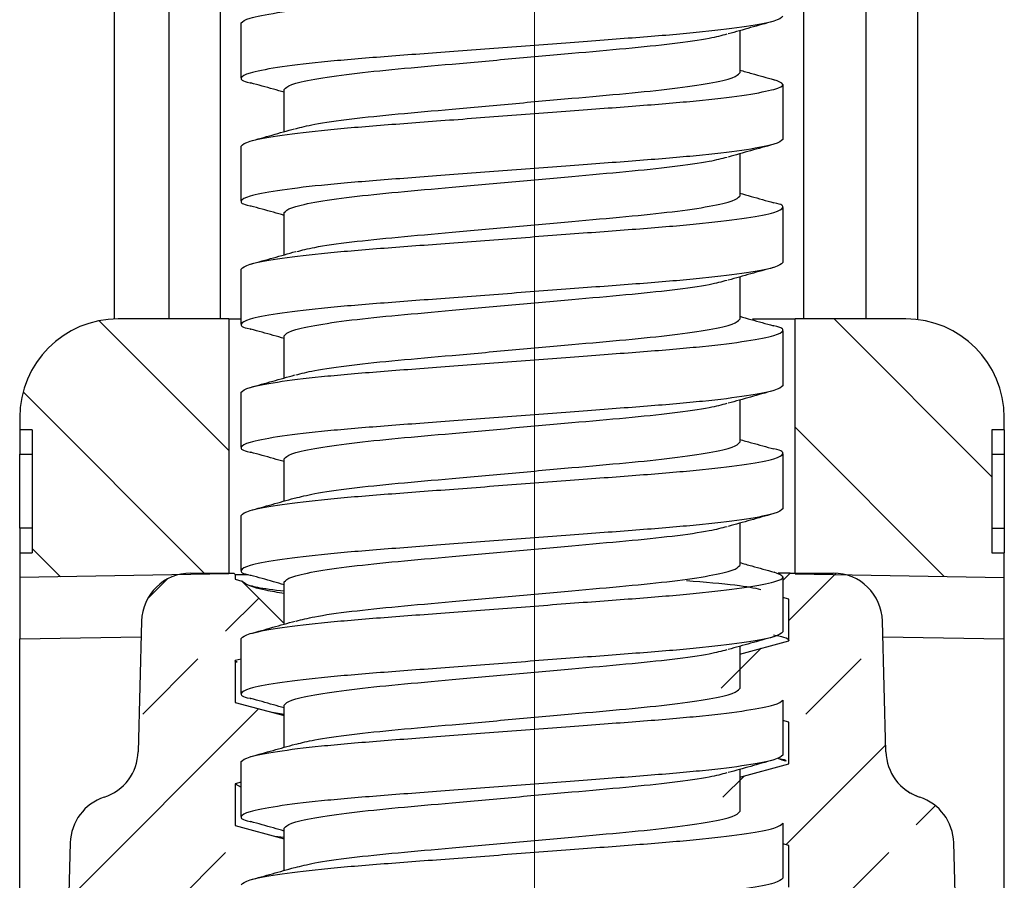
# Model space of a CAD drawing. Extents: x 0 to 7432618, y -40 to 5712028.
# Tile 154 of 165: x 7432601.943 to 7432602.526, y 5711651.314 to 5711651.823. Entities that reach past the tile are written whole.
import ezdxf

# ---------------------------------------------------------------- set-up
doc = ezdxf.new("R2010")
doc.units = 0
doc.header["$MEASUREMENT"] = 0
doc.linetypes.add('CENTER', pattern=[50.8, 31.75, -6.35, 6.35, -6.35])
doc.linetypes.add('SLD-Durchgehend', pattern=[0])
doc.layers.add('OSIE SYMETRII', color=2, linetype='CENTER', lineweight=13)
doc.layers.add('SCHRAFFUR', color=1, linetype='SLD-Durchgehend')
doc.layers.add('TANGENTIALE', color=8, linetype='SLD-Durchgehend')
pattern_1 = [(45, (7432600.5584, 5711639.54366), (-0.0654809, 0.0654809), []), (45, (7432600.62388, 5711639.54366), (-0.0654809, 0.0654809), [0.046302, -0.023151])]
pattern_2 = [(135, (7432600.558396, 5711639.543656), (-0.04365392, -0.04365392), [])]

msp = doc.modelspace()

# ---------------------------------------------------------------- hatches: boundary and pattern name
at = {"layer": 'SCHRAFFUR'}
h = msp.add_hatch(dxfattribs=at)
h.set_pattern_fill('ANSI31', color=256, scale=0.019444, angle=90, style=0)
h.set_pattern_definition(pattern_2)
edge = h.paths.add_edge_path(flags=0)
edge.add_line((7432602.0009, 5711651.64624), (7432602.06652, 5711651.64624))
edge.add_line((7432602.06652, 5711651.64624), (7432602.06652, 5711651.49529))
edge.add_line((7432602.06652, 5711651.49529), (7432601.94257, 5711651.49313))
edge.add_line((7432601.94257, 5711651.49313), (7432601.94257, 5711651.50771))
edge.add_line((7432601.94257, 5711651.50771), (7432601.94986, 5711651.50771))
edge.add_line((7432601.94986, 5711651.50771), (7432601.94986, 5711651.58063))
edge.add_line((7432601.94986, 5711651.58063), (7432601.94257, 5711651.58063))
edge.add_line((7432601.94257, 5711651.58063), (7432601.94257, 5711651.58791))
edge.add_arc((7432602.0009, 5711651.58791), 0.05833, 90, 180, ccw=False)
h = msp.add_hatch(dxfattribs=at)
h.set_pattern_fill('ANSI31', color=256, scale=0.019444, angle=90, style=0)
h.set_pattern_definition(pattern_2)
edge = h.paths.add_edge_path(flags=0)
edge.add_line((7432602.5259, 5711651.49313), (7432602.40194, 5711651.49529))
edge.add_line((7432602.40194, 5711651.49529), (7432602.40194, 5711651.64624))
edge.add_line((7432602.40194, 5711651.64624), (7432602.46756, 5711651.64624))
edge.add_arc((7432602.46756, 5711651.58791), 0.05833, 0, 90, ccw=False)
edge.add_line((7432602.5259, 5711651.58791), (7432602.5259, 5711651.58063))
edge.add_line((7432602.5259, 5711651.58063), (7432602.51861, 5711651.58063))
edge.add_line((7432602.51861, 5711651.58063), (7432602.51861, 5711651.50771))
edge.add_line((7432602.51861, 5711651.50771), (7432602.5259, 5711651.50771))
edge.add_line((7432602.5259, 5711651.50771), (7432602.5259, 5711651.49313))
h = msp.add_hatch(dxfattribs=at)
h.set_pattern_fill('ANSI33', color=256, scale=0.014583, style=0)
h.set_pattern_definition(pattern_1)
edge = h.paths.add_edge_path(flags=0)
edge.add_arc((7432602.00167, 5711651.27692), 0.02917, 181.5, 251.90727, ccw=False)
edge.add_line((7432601.97252, 5711651.27616), (7432601.97173, 5711651.30609))
edge.add_line((7432601.97173, 5711651.30609), (7432601.97252, 5711651.33602))
edge.add_arc((7432602.00167, 5711651.33526), 0.02917, 108.09273, 178.5, ccw=False)
edge.add_arc((7432601.98356, 5711651.39071), 0.02917, 288.09273, 358.5)
edge.add_line((7432602.01271, 5711651.38994), (7432602.01474, 5711651.46727))
edge.add_arc((7432602.04389, 5711651.46651), 0.02917, 90, 178.5, ccw=False)
edge.add_line((7432602.04389, 5711651.49567), (7432602.06944, 5711651.49567))
edge.add_line((7432602.06944, 5711651.49567), (7432602.07017, 5711651.49495))
edge.add_line((7432602.07017, 5711651.49495), (7432602.07017, 5711651.49203))
edge.add_line((7432602.07017, 5711651.49203), (7432602.07415, 5711651.49096))
edge.add_line((7432602.07415, 5711651.49096), (7432602.11027, 5711651.45484))
edge.add_line((7432602.11027, 5711651.45484), (7432602.11027, 5711651.45459))
edge.add_line((7432602.11027, 5711651.45459), (7432602.07017, 5711651.44385))
edge.add_line((7432602.07017, 5711651.44385), (7432602.07017, 5711651.41911))
edge.add_line((7432602.07017, 5711651.41911), (7432602.11027, 5711651.40837))
edge.add_line((7432602.11027, 5711651.40837), (7432602.11027, 5711651.38168))
edge.add_line((7432602.11027, 5711651.38168), (7432602.07017, 5711651.37093))
edge.add_line((7432602.07017, 5711651.37093), (7432602.07017, 5711651.3462))
edge.add_line((7432602.07017, 5711651.3462), (7432602.11027, 5711651.33545))
edge.add_line((7432602.11027, 5711651.33545), (7432602.11027, 5711651.30876))
edge.add_line((7432602.11027, 5711651.30876), (7432602.07017, 5711651.29801))
edge.add_line((7432602.07017, 5711651.29801), (7432602.07017, 5711651.27328))
edge.add_line((7432602.07017, 5711651.27328), (7432602.11027, 5711651.26253))
edge.add_line((7432602.11027, 5711651.26253), (7432602.11027, 5711651.23584))
edge.add_line((7432602.11027, 5711651.23584), (7432602.07017, 5711651.2251))
edge.add_line((7432602.07017, 5711651.2251), (7432602.07017, 5711651.20036))
edge.add_line((7432602.07017, 5711651.20036), (7432602.11027, 5711651.18962))
edge.add_line((7432602.11027, 5711651.18962), (7432602.11027, 5711651.16293))
edge.add_line((7432602.11027, 5711651.16293), (7432602.07017, 5711651.15218))
edge.add_line((7432602.07017, 5711651.15218), (7432602.07017, 5711651.12745))
edge.add_line((7432602.07017, 5711651.12745), (7432602.07822, 5711651.12529))
edge.add_line((7432602.07822, 5711651.12529), (7432602.06944, 5711651.11651))
edge.add_line((7432602.06944, 5711651.11651), (7432602.04389, 5711651.11651))
edge.add_arc((7432602.04389, 5711651.14568), 0.02917, 181.5, 270, ccw=False)
edge.add_line((7432602.01474, 5711651.14491), (7432602.01271, 5711651.22224))
edge.add_arc((7432601.98356, 5711651.22148), 0.02917, 1.5, 71.90727)
h = msp.add_hatch(dxfattribs=at)
h.set_pattern_fill('ANSI33', color=256, scale=0.014583, style=0)
h.set_pattern_definition(pattern_1)
edge = h.paths.add_edge_path(flags=0)
edge.add_line((7432602.39829, 5711651.38265), (7432602.39829, 5711651.40739))
edge.add_line((7432602.39829, 5711651.40739), (7432602.35819, 5711651.41813))
edge.add_line((7432602.35819, 5711651.41813), (7432602.35819, 5711651.44482))
edge.add_line((7432602.35819, 5711651.44482), (7432602.39829, 5711651.45557))
edge.add_line((7432602.39829, 5711651.45557), (7432602.39829, 5711651.48031))
edge.add_line((7432602.39829, 5711651.48031), (7432602.38675, 5711651.4834))
edge.add_line((7432602.38675, 5711651.4834), (7432602.39902, 5711651.49567))
edge.add_line((7432602.39902, 5711651.49567), (7432602.42457, 5711651.49567))
edge.add_arc((7432602.42457, 5711651.46651), 0.02917, 1.5, 90, ccw=False)
edge.add_line((7432602.45372, 5711651.46727), (7432602.45575, 5711651.38994))
edge.add_arc((7432602.48491, 5711651.39071), 0.02917, 181.5, 251.90727)
edge.add_arc((7432602.46679, 5711651.33526), 0.02917, 1.5, 71.90727, ccw=False)
edge.add_line((7432602.49595, 5711651.33602), (7432602.49673, 5711651.30609))
edge.add_line((7432602.49673, 5711651.30609), (7432602.49595, 5711651.27616))
edge.add_arc((7432602.46679, 5711651.27692), 0.02917, 288.09273, 358.5, ccw=False)
edge.add_arc((7432602.48491, 5711651.22148), 0.02917, 108.09273, 178.5)
edge.add_line((7432602.45575, 5711651.22224), (7432602.45372, 5711651.14491))
edge.add_arc((7432602.42457, 5711651.14568), 0.02917, 270, 358.5, ccw=False)
edge.add_line((7432602.42457, 5711651.11651), (7432602.39902, 5711651.11651))
edge.add_line((7432602.39902, 5711651.11651), (7432602.36149, 5711651.15404))
edge.add_line((7432602.36149, 5711651.15404), (7432602.39829, 5711651.1639))
edge.add_line((7432602.39829, 5711651.1639), (7432602.39829, 5711651.18864))
edge.add_line((7432602.39829, 5711651.18864), (7432602.35819, 5711651.19939))
edge.add_line((7432602.35819, 5711651.19939), (7432602.35819, 5711651.22607))
edge.add_line((7432602.35819, 5711651.22607), (7432602.39829, 5711651.23682))
edge.add_line((7432602.39829, 5711651.23682), (7432602.39829, 5711651.26156))
edge.add_line((7432602.39829, 5711651.26156), (7432602.35819, 5711651.2723))
edge.add_line((7432602.35819, 5711651.2723), (7432602.35819, 5711651.29899))
edge.add_line((7432602.35819, 5711651.29899), (7432602.39829, 5711651.30974))
edge.add_line((7432602.39829, 5711651.30974), (7432602.39829, 5711651.33447))
edge.add_line((7432602.39829, 5711651.33447), (7432602.35819, 5711651.34522))
edge.add_line((7432602.35819, 5711651.34522), (7432602.35819, 5711651.37191))
edge.add_line((7432602.35819, 5711651.37191), (7432602.39829, 5711651.38265))

# ---------------------------------------------------------------- linework, layer by layer
for p, q in [((7432602.07381, 5711651.789), (7432602.07381, 5711651.82155)), ((7432602.36913, 5711651.81692), (7432602.36913, 5711651.79193)), ((7432602.09934, 5711651.75716), (7432602.09934, 5711651.78216)), ((7432602.39465, 5711651.78509), (7432602.39465, 5711651.75254)), ((7432602.07381, 5711651.71608), (7432602.07381, 5711651.74863)), ((7432602.36913, 5711651.744), (7432602.36913, 5711651.71901)), ((7432602.39465, 5711651.71217), (7432602.39465, 5711651.67962)), ((7432602.09934, 5711651.68425), (7432602.09934, 5711651.70924)), ((7432602.07381, 5711651.64316), (7432602.07381, 5711651.67571)), ((7432602.36913, 5711651.67109), (7432602.36913, 5711651.64609)), ((7432602.06652, 5711651.64624), (7432602.0009, 5711651.64624)), ((7432602.06652, 5711651.64624), (7432602.06652, 5711651.49529)), ((7432602.06652, 5711651.64624), (7432602.07381, 5711651.64624)), ((7432602.37676, 5711651.64624), (7432602.40194, 5711651.64624)), ((7432602.46756, 5711651.64624), (7432602.40194, 5711651.64624)), ((7432602.40194, 5711651.49529), (7432602.40194, 5711651.64624)), ((7432602.09934, 5711651.61133), (7432602.09934, 5711651.63632)), ((7432602.39465, 5711651.63926), (7432602.39465, 5711651.6067)), ((7432602.07381, 5711651.57025), (7432602.07381, 5711651.6028)), ((7432602.36913, 5711651.59817), (7432602.36913, 5711651.57318)), ((7432601.94257, 5711651.58791), (7432601.94257, 5711651.58063)), ((7432602.5259, 5711651.58063), (7432602.5259, 5711651.58791)), ((7432601.94986, 5711651.58063), (7432601.94257, 5711651.58063)), ((7432601.94257, 5711651.58063), (7432601.94257, 5711651.56605)), ((7432601.94986, 5711651.58063), (7432601.94986, 5711651.50771)), ((7432602.51861, 5711651.58063), (7432602.51861, 5711651.50771)), ((7432602.5259, 5711651.58063), (7432602.51861, 5711651.58063)), ((7432602.5259, 5711651.58063), (7432602.5259, 5711651.56605)), ((7432601.94257, 5711651.5223), (7432601.94257, 5711651.56605)), ((7432602.39465, 5711651.56634), (7432602.39465, 5711651.53379)), ((7432602.5259, 5711651.56605), (7432602.5259, 5711651.5223)), ((7432602.09934, 5711651.53841), (7432602.09934, 5711651.56341)), ((7432602.07381, 5711651.49733), (7432602.07381, 5711651.52988)), ((7432602.36913, 5711651.52525), (7432602.36913, 5711651.50026)), ((7432601.94257, 5711651.5223), (7432601.94257, 5711651.50771)), ((7432602.5259, 5711651.5223), (7432602.5259, 5711651.50771)), ((7432601.94257, 5711651.50771), (7432601.94986, 5711651.50771)), ((7432601.94257, 5711651.50771), (7432601.94257, 5711651.49313)), ((7432602.51861, 5711651.50771), (7432602.5259, 5711651.50771)), ((7432602.5259, 5711651.49313), (7432602.5259, 5711651.50771)), ((7432602.06652, 5711651.49529), (7432601.94257, 5711651.49313)), ((7432602.04389, 5711651.49567), (7432602.06944, 5711651.49567)), ((7432602.07017, 5711651.49495), (7432602.06944, 5711651.49567)), ((7432602.07017, 5711651.49495), (7432602.07017, 5711651.49203)), ((7432602.39902, 5711651.49567), (7432602.39186, 5711651.49567)), ((7432602.39902, 5711651.49567), (7432602.39465, 5711651.4913)), ((7432602.39902, 5711651.49567), (7432602.42457, 5711651.49567)), ((7432602.40194, 5711651.49529), (7432602.5259, 5711651.49313)), ((7432601.94257, 5711651.49313), (7432601.94257, 5711651.45668)), ((7432602.07017, 5711651.49203), (7432602.07415, 5711651.49096)), ((7432602.09934, 5711651.46578), (7432602.07415, 5711651.49096)), ((7432602.09934, 5711651.46578), (7432602.09934, 5711651.49049)), ((7432602.39465, 5711651.49342), (7432602.39465, 5711651.46087)), ((7432602.5259, 5711651.45668), (7432602.5259, 5711651.49313)), ((7432602.39829, 5711651.48031), (7432602.39465, 5711651.48128)), ((7432602.39829, 5711651.45557), (7432602.39829, 5711651.48031)), ((7432602.01474, 5711651.46727), (7432602.01271, 5711651.38994)), ((7432602.45575, 5711651.38994), (7432602.45372, 5711651.46727)), ((7432601.94257, 5711651.13581), (7432601.94257, 5711651.45668)), ((7432602.07381, 5711651.42441), (7432602.07381, 5711651.45697)), ((7432602.36913, 5711651.44776), (7432602.39829, 5711651.45557)), ((7432602.5259, 5711651.16499), (7432602.5259, 5711651.45668)), ((7432602.36913, 5711651.45234), (7432602.36913, 5711651.42735)), ((7432602.07381, 5711651.44482), (7432602.07017, 5711651.44385)), ((7432602.07017, 5711651.44385), (7432602.07017, 5711651.41911)), ((7432602.07017, 5711651.41911), (7432602.09934, 5711651.4113)), ((7432602.39465, 5711651.42051), (7432602.39465, 5711651.38795)), ((7432602.09205, 5711651.41325), (7432602.09934, 5711651.41212)), ((7432602.09934, 5711651.39258), (7432602.09934, 5711651.41757)), ((7432602.39829, 5711651.40739), (7432602.39465, 5711651.40837)), ((7432602.39829, 5711651.38265), (7432602.39829, 5711651.40739)), ((7432602.07381, 5711651.3515), (7432602.07381, 5711651.38405)), ((7432602.36913, 5711651.37484), (7432602.39829, 5711651.38265)), ((7432602.36913, 5711651.37942), (7432602.36913, 5711651.35443)), ((7432602.07381, 5711651.37191), (7432602.07017, 5711651.37093)), ((7432602.07017, 5711651.37093), (7432602.07017, 5711651.3462)), ((7432602.07017, 5711651.37093), (7432602.07381, 5711651.36901)), ((7432602.07017, 5711651.3462), (7432602.09934, 5711651.33838)), ((7432602.09934, 5711651.31966), (7432602.09934, 5711651.34466)), ((7432602.39465, 5711651.34759), (7432602.39465, 5711651.31504)), ((7432602.09356, 5711651.33993), (7432602.09934, 5711651.33928)), ((7432601.97252, 5711651.33602), (7432601.97173, 5711651.30609)), ((7432602.39829, 5711651.33447), (7432602.39465, 5711651.33545)), ((7432602.39829, 5711651.30974), (7432602.39829, 5711651.33447)), ((7432602.49673, 5711651.30609), (7432602.49595, 5711651.33602))]:
    msp.add_line(p, q)
for centre, radius, start, end in [((7432602.0009, 5711651.58791), 0.05833, 90, 180), ((7432602.46756, 5711651.58791), 0.05833, 0, 90), ((7432602.04389, 5711651.46651), 0.02917, 90, 178.5), ((7432602.42457, 5711651.46651), 0.02917, 1.5, 90), ((7432601.98356, 5711651.39071), 0.02917, 288.09273, 358.5), ((7432602.48491, 5711651.39071), 0.02917, 181.5, 251.90726), ((7432602.00167, 5711651.33526), 0.02917, 108.09273, 178.5), ((7432602.46679, 5711651.33526), 0.02917, 1.5, 71.90727)]:
    msp.add_arc(centre, radius, start, end)
for points, knots in [([(7432602.07381, 5711651.82155), (7432602.07484, 5711651.82249), (7432602.07694, 5711651.82441), (7432602.09379, 5711651.82762), (7432602.11964, 5711651.83084), (7432602.15314, 5711651.8337), (7432602.19199, 5711651.83656), (7432602.23423, 5711651.83978), (7432602.27647, 5711651.84299), (7432602.31532, 5711651.84585), (7432602.34881, 5711651.84871), (7432602.37475, 5711651.85193), (7432602.39124, 5711651.85514), (7432602.39564, 5711651.85802), (7432602.39455, 5711651.85986), (7432602.38927, 5711651.8609), (7432602.38922, 5711651.86091)], [0, 0, 0, 0, 0.075623, 0.153943, 0.232263, 0.307886, 0.383509, 0.461829, 0.540149, 0.615773, 0.691396, 0.769716, 0.848036, 0.923659, 0.999282, 1, 1, 1, 1]), ([(7432602.39465, 5711651.82545), (7432602.39362, 5711651.82451), (7432602.39152, 5711651.82259), (7432602.37467, 5711651.81938), (7432602.34882, 5711651.81616), (7432602.31532, 5711651.8133), (7432602.27647, 5711651.81044), (7432602.23423, 5711651.80722), (7432602.19199, 5711651.80401), (7432602.15314, 5711651.80115), (7432602.11966, 5711651.79829), (7432602.09371, 5711651.79507), (7432602.07723, 5711651.79186), (7432602.07278, 5711651.78898), (7432602.07402, 5711651.78711), (7432602.0795, 5711651.78604), (7432602.07971, 5711651.78599)], [0, 0, 0, 0, 0.075451, 0.153592, 0.231734, 0.307185, 0.382636, 0.460777, 0.538919, 0.61437, 0.68982, 0.767962, 0.846104, 0.921554, 0.997005, 1, 1, 1, 1]), ([(7432602.38896, 5711651.82246), (7432602.38451, 5711651.82122), (7432602.37564, 5711651.81875), (7432602.36677, 5711651.81626), (7432602.36235, 5711651.81502)], [0, 0, 0, 0, 0.501546, 1, 1, 1, 1]), ([(7432602.09934, 5711651.78216), (7432602.1002, 5711651.7831), (7432602.10196, 5711651.78502), (7432602.11613, 5711651.78823), (7432602.13787, 5711651.79145), (7432602.16604, 5711651.79431), (7432602.19871, 5711651.79717), (7432602.23423, 5711651.80039), (7432602.26973, 5711651.8036), (7432602.30247, 5711651.80646), (7432602.3304, 5711651.80932), (7432602.35143, 5711651.81232), (7432602.35858, 5711651.81421), (7432602.36171, 5711651.81504)], [0, 0, 0, 0, 0.091001, 0.185261, 0.279521, 0.370522, 0.461522, 0.555783, 0.650043, 0.741044, 0.832044, 0.926305, 1, 1, 1, 1]), ([(7432602.10589, 5711651.75884), (7432602.10926, 5711651.75974), (7432602.11662, 5711651.7617), (7432602.13804, 5711651.76477), (7432602.166, 5711651.76762), (7432602.19873, 5711651.77048), (7432602.23423, 5711651.7737), (7432602.26975, 5711651.77692), (7432602.30242, 5711651.77977), (7432602.3306, 5711651.78263), (7432602.35233, 5711651.78585), (7432602.3665, 5711651.78907), (7432602.36826, 5711651.79099), (7432602.36913, 5711651.79193)], [0, 0, 0, 0, 0.0791467, 0.1728522, 0.2633173, 0.3537824, 0.447488, 0.5411936, 0.6316587, 0.7221238, 0.8158293, 0.9095349, 1, 1, 1, 1]), ([(7432602.36913, 5711651.79362), (7432602.37153, 5711651.79294), (7432602.37832, 5711651.79104), (7432602.38513, 5711651.78914), (7432602.38953, 5711651.78792)], [0, 0, 0, 0, 0.3538825, 1, 1, 1, 1]), ([(7432602.07381, 5711651.74863), (7432602.07484, 5711651.74957), (7432602.07694, 5711651.75149), (7432602.09379, 5711651.75471), (7432602.11964, 5711651.75792), (7432602.15314, 5711651.76078), (7432602.19199, 5711651.76364), (7432602.23423, 5711651.76686), (7432602.27647, 5711651.77008), (7432602.31533, 5711651.77294), (7432602.34878, 5711651.7758), (7432602.37484, 5711651.77901), (7432602.39089, 5711651.78223), (7432602.39688, 5711651.78506), (7432602.39191, 5711651.78697), (7432602.38945, 5711651.78792)], [0, 0, 0, 0, 0.075763, 0.154227, 0.232692, 0.308454, 0.384217, 0.462682, 0.541146, 0.616909, 0.692671, 0.771136, 0.8496, 0.925363, 1, 1, 1, 1]), ([(7432602.09934, 5711651.78046), (7432602.09717, 5711651.78107), (7432602.09056, 5711651.78293), (7432602.08395, 5711651.78477), (7432602.0795, 5711651.786)], [0, 0, 0, 0, 0.327367, 1, 1, 1, 1]), ([(7432602.07889, 5711651.75145), (7432602.08332, 5711651.75268), (7432602.09218, 5711651.75515), (7432602.10102, 5711651.75763), (7432602.10543, 5711651.75887)], [0, 0, 0, 0, 0.501463, 1, 1, 1, 1]), ([(7432602.39465, 5711651.75254), (7432602.39362, 5711651.75159), (7432602.39152, 5711651.74968), (7432602.37467, 5711651.74646), (7432602.34882, 5711651.74324), (7432602.31532, 5711651.74038), (7432602.27647, 5711651.73752), (7432602.23423, 5711651.73431), (7432602.19199, 5711651.73109), (7432602.15314, 5711651.72823), (7432602.11966, 5711651.72537), (7432602.09371, 5711651.72215), (7432602.07723, 5711651.71894), (7432602.07278, 5711651.71606), (7432602.07402, 5711651.71419), (7432602.0795, 5711651.71312), (7432602.0797, 5711651.71308)], [0, 0, 0, 0, 0.075455, 0.1536, 0.231746, 0.3072, 0.382655, 0.460801, 0.538946, 0.614401, 0.689856, 0.768001, 0.846147, 0.921601, 0.997056, 1, 1, 1, 1]), ([(7432602.38897, 5711651.74955), (7432602.38452, 5711651.74831), (7432602.37564, 5711651.74584), (7432602.36678, 5711651.74335), (7432602.36236, 5711651.7421)], [0, 0, 0, 0, 0.501538, 1, 1, 1, 1]), ([(7432602.09934, 5711651.70924), (7432602.1002, 5711651.71018), (7432602.10196, 5711651.7121), (7432602.11613, 5711651.71532), (7432602.13787, 5711651.71853), (7432602.16604, 5711651.72139), (7432602.19871, 5711651.72425), (7432602.23423, 5711651.72747), (7432602.26973, 5711651.73069), (7432602.30247, 5711651.73355), (7432602.3304, 5711651.7364), (7432602.35143, 5711651.7394), (7432602.35859, 5711651.74129), (7432602.36173, 5711651.74213)], [0, 0, 0, 0, 0.090992, 0.185244, 0.279496, 0.370488, 0.461481, 0.555732, 0.649984, 0.740976, 0.831969, 0.926221, 1, 1, 1, 1]), ([(7432602.1067, 5711651.68612), (7432602.10985, 5711651.68695), (7432602.11701, 5711651.68885), (7432602.13806, 5711651.69185), (7432602.16599, 5711651.6947), (7432602.19873, 5711651.69757), (7432602.23423, 5711651.70078), (7432602.26975, 5711651.704), (7432602.30242, 5711651.70686), (7432602.3306, 5711651.70972), (7432602.35233, 5711651.71293), (7432602.3665, 5711651.71615), (7432602.36826, 5711651.71807), (7432602.36913, 5711651.71901)], [0, 0, 0, 0, 0.0739879, 0.1682184, 0.2591903, 0.3501622, 0.4443927, 0.5386233, 0.6295952, 0.720567, 0.8147976, 0.9090281, 1, 1, 1, 1]), ([(7432602.36913, 5711651.72071), (7432602.37139, 5711651.72007), (7432602.37812, 5711651.71818), (7432602.38484, 5711651.71631), (7432602.38931, 5711651.71507)], [0, 0, 0, 0, 0.3364103, 1, 1, 1, 1]), ([(7432602.07381, 5711651.67571), (7432602.07484, 5711651.67666), (7432602.07694, 5711651.67857), (7432602.09379, 5711651.68179), (7432602.11964, 5711651.68501), (7432602.15314, 5711651.68787), (7432602.19199, 5711651.69073), (7432602.23423, 5711651.69394), (7432602.27647, 5711651.69716), (7432602.31532, 5711651.70002), (7432602.34881, 5711651.70288), (7432602.37475, 5711651.7061), (7432602.39125, 5711651.70931), (7432602.39564, 5711651.71219), (7432602.39457, 5711651.71403), (7432602.3893, 5711651.71506), (7432602.38927, 5711651.71507)], [0, 0, 0, 0, 0.075642, 0.153982, 0.232322, 0.307964, 0.383606, 0.461946, 0.540286, 0.615928, 0.69157, 0.76991, 0.84825, 0.923892, 0.999534, 1, 1, 1, 1]), ([(7432602.09934, 5711651.70754), (7432602.09717, 5711651.70815), (7432602.09056, 5711651.71001), (7432602.08394, 5711651.71185), (7432602.07949, 5711651.71309)], [0, 0, 0, 0, 0.327525, 1, 1, 1, 1]), ([(7432602.07951, 5711651.67871), (7432602.08395, 5711651.67994), (7432602.09281, 5711651.68241), (7432602.10166, 5711651.6849), (7432602.10607, 5711651.68614)], [0, 0, 0, 0, 0.50149, 1, 1, 1, 1]), ([(7432602.39465, 5711651.67962), (7432602.39362, 5711651.67868), (7432602.39152, 5711651.67676), (7432602.37467, 5711651.67354), (7432602.34882, 5711651.67033), (7432602.31532, 5711651.66747), (7432602.27647, 5711651.66461), (7432602.23423, 5711651.66139), (7432602.19199, 5711651.65817), (7432602.15314, 5711651.65531), (7432602.11966, 5711651.65246), (7432602.09371, 5711651.64924), (7432602.07723, 5711651.64603), (7432602.07278, 5711651.64315), (7432602.074, 5711651.64128), (7432602.07946, 5711651.64021), (7432602.07965, 5711651.64017)], [0, 0, 0, 0, 0.075474, 0.153639, 0.231805, 0.307279, 0.382753, 0.460918, 0.539084, 0.614558, 0.690032, 0.768197, 0.846363, 0.921837, 0.99731, 1, 1, 1, 1]), ([(7432602.38899, 5711651.67664), (7432602.38454, 5711651.6754), (7432602.37566, 5711651.67293), (7432602.3668, 5711651.67043), (7432602.36238, 5711651.66919)], [0, 0, 0, 0, 0.5015488, 1, 1, 1, 1]), ([(7432602.09934, 5711651.63632), (7432602.1002, 5711651.63727), (7432602.10196, 5711651.63918), (7432602.11613, 5711651.6424), (7432602.13787, 5711651.64562), (7432602.16604, 5711651.64848), (7432602.19871, 5711651.65134), (7432602.23423, 5711651.65455), (7432602.26973, 5711651.65777), (7432602.30247, 5711651.66063), (7432602.3304, 5711651.66348), (7432602.35144, 5711651.66649), (7432602.3586, 5711651.66838), (7432602.36175, 5711651.66921)], [0, 0, 0, 0, 0.090979, 0.185217, 0.279455, 0.370434, 0.461413, 0.555651, 0.649889, 0.740869, 0.831848, 0.926086, 1, 1, 1, 1]), ([(7432602.10611, 5711651.61306), (7432602.10942, 5711651.61394), (7432602.11673, 5711651.61588), (7432602.13805, 5711651.61893), (7432602.16599, 5711651.62179), (7432602.19873, 5711651.62465), (7432602.23423, 5711651.62787), (7432602.26975, 5711651.63108), (7432602.30242, 5711651.63394), (7432602.3306, 5711651.6368), (7432602.35233, 5711651.64002), (7432602.3665, 5711651.64324), (7432602.36826, 5711651.64515), (7432602.36913, 5711651.64609)], [0, 0, 0, 0, 0.077783, 0.171627, 0.262226, 0.352825, 0.44667, 0.540514, 0.631113, 0.721712, 0.815557, 0.909401, 1, 1, 1, 1]), ([(7432602.36913, 5711651.64779), (7432602.37135, 5711651.64716), (7432602.37801, 5711651.64529), (7432602.38467, 5711651.64344), (7432602.3891, 5711651.64221)], [0, 0, 0, 0, 0.334981, 1, 1, 1, 1]), ([(7432602.07381, 5711651.6028), (7432602.07484, 5711651.60374), (7432602.07694, 5711651.60566), (7432602.09379, 5711651.60887), (7432602.11964, 5711651.61209), (7432602.15314, 5711651.61495), (7432602.19199, 5711651.61781), (7432602.23423, 5711651.62103), (7432602.27647, 5711651.62424), (7432602.31532, 5711651.6271), (7432602.34881, 5711651.62996), (7432602.37475, 5711651.63318), (7432602.39124, 5711651.63639), (7432602.39567, 5711651.63927), (7432602.39449, 5711651.64113), (7432602.38909, 5711651.64219), (7432602.38895, 5711651.64222)], [0, 0, 0, 0, 0.075526, 0.153745, 0.231965, 0.30749, 0.383016, 0.461236, 0.539455, 0.614981, 0.690507, 0.768726, 0.846945, 0.922471, 0.997997, 1, 1, 1, 1]), ([(7432602.09934, 5711651.63463), (7432602.09716, 5711651.63524), (7432602.09054, 5711651.6371), (7432602.08391, 5711651.63894), (7432602.07946, 5711651.64018)], [0, 0, 0, 0, 0.328552, 1, 1, 1, 1]), ([(7432602.07922, 5711651.60571), (7432602.08363, 5711651.60694), (7432602.09243, 5711651.60939), (7432602.10121, 5711651.61185), (7432602.10559, 5711651.61309)], [0, 0, 0, 0, 0.5012447, 1, 1, 1, 1]), ([(7432602.39465, 5711651.6067), (7432602.39362, 5711651.60576), (7432602.39152, 5711651.60384), (7432602.37467, 5711651.60063), (7432602.34882, 5711651.59741), (7432602.31532, 5711651.59455), (7432602.27647, 5711651.59169), (7432602.23423, 5711651.58847), (7432602.19199, 5711651.58526), (7432602.15314, 5711651.5824), (7432602.11966, 5711651.57954), (7432602.09371, 5711651.57632), (7432602.07723, 5711651.57311), (7432602.07278, 5711651.57023), (7432602.07402, 5711651.56836), (7432602.07951, 5711651.56729), (7432602.07972, 5711651.56724)], [0, 0, 0, 0, 0.075448, 0.153587, 0.231726, 0.307174, 0.382622, 0.460761, 0.5389, 0.614348, 0.689796, 0.767935, 0.846074, 0.921522, 0.99697, 1, 1, 1, 1]), ([(7432602.38897, 5711651.60371), (7432602.38452, 5711651.60247), (7432602.37564, 5711651.60001), (7432602.36678, 5711651.59751), (7432602.36237, 5711651.59627)], [0, 0, 0, 0, 0.501536, 1, 1, 1, 1]), ([(7432602.09934, 5711651.56341), (7432602.1002, 5711651.56435), (7432602.10196, 5711651.56627), (7432602.11613, 5711651.56948), (7432602.13787, 5711651.5727), (7432602.16604, 5711651.57556), (7432602.19871, 5711651.57842), (7432602.23423, 5711651.58164), (7432602.26973, 5711651.58485), (7432602.30247, 5711651.58771), (7432602.3304, 5711651.59057), (7432602.35144, 5711651.59357), (7432602.35859, 5711651.59546), (7432602.36173, 5711651.59629)], [0, 0, 0, 0, 0.090991, 0.185241, 0.279491, 0.370481, 0.461472, 0.555722, 0.649972, 0.740963, 0.831953, 0.926203, 1, 1, 1, 1]), ([(7432602.10564, 5711651.54004), (7432602.10908, 5711651.54095), (7432602.1165, 5711651.54293), (7432602.13804, 5711651.54602), (7432602.166, 5711651.54887), (7432602.19873, 5711651.55173), (7432602.23423, 5711651.55495), (7432602.26975, 5711651.55817), (7432602.30242, 5711651.56103), (7432602.3306, 5711651.56388), (7432602.35233, 5711651.5671), (7432602.3665, 5711651.57032), (7432602.36826, 5711651.57224), (7432602.36913, 5711651.57318)], [0, 0, 0, 0, 0.0807163, 0.1742621, 0.264573, 0.3548839, 0.4484298, 0.5419756, 0.6322865, 0.7225974, 0.8161433, 0.9096891, 1, 1, 1, 1]), ([(7432602.36913, 5711651.57487), (7432602.37147, 5711651.57421), (7432602.3782, 5711651.57232), (7432602.38495, 5711651.57045), (7432602.38934, 5711651.56923)], [0, 0, 0, 0, 0.349021, 1, 1, 1, 1]), ([(7432602.07381, 5711651.52988), (7432602.07484, 5711651.53082), (7432602.07694, 5711651.53274), (7432602.09379, 5711651.53596), (7432602.11964, 5711651.53918), (7432602.15314, 5711651.54203), (7432602.19199, 5711651.54489), (7432602.23423, 5711651.54811), (7432602.27647, 5711651.55133), (7432602.31532, 5711651.55419), (7432602.34881, 5711651.55705), (7432602.37475, 5711651.56026), (7432602.39125, 5711651.56348), (7432602.39563, 5711651.56636), (7432602.39458, 5711651.56819), (7432602.38934, 5711651.56922), (7432602.38933, 5711651.56923)], [0, 0, 0, 0, 0.075661, 0.154021, 0.232381, 0.308042, 0.383703, 0.462063, 0.540423, 0.616084, 0.691745, 0.770105, 0.848465, 0.924126, 0.999787, 1, 1, 1, 1]), ([(7432602.09934, 5711651.56171), (7432602.09717, 5711651.56232), (7432602.09057, 5711651.56418), (7432602.08395, 5711651.56602), (7432602.0795, 5711651.56725)], [0, 0, 0, 0, 0.327053, 1, 1, 1, 1]), ([(7432602.07895, 5711651.53272), (7432602.08335, 5711651.53394), (7432602.09212, 5711651.53638), (7432602.10087, 5711651.53884), (7432602.10523, 5711651.54006)], [0, 0, 0, 0, 0.50112, 1, 1, 1, 1]), ([(7432602.39465, 5711651.53379), (7432602.39362, 5711651.53285), (7432602.39152, 5711651.53093), (7432602.37467, 5711651.52771), (7432602.34882, 5711651.52449), (7432602.31532, 5711651.52163), (7432602.27647, 5711651.51878), (7432602.23423, 5711651.51556), (7432602.19199, 5711651.51234), (7432602.15314, 5711651.50948), (7432602.11966, 5711651.50662), (7432602.09371, 5711651.5034), (7432602.07723, 5711651.50019), (7432602.07278, 5711651.49731), (7432602.07402, 5711651.49544), (7432602.0795, 5711651.49437), (7432602.07971, 5711651.49433)], [0, 0, 0, 0, 0.075451, 0.153594, 0.231736, 0.307187, 0.382638, 0.460781, 0.538923, 0.614374, 0.689825, 0.767968, 0.84611, 0.921561, 0.997012, 1, 1, 1, 1]), ([(7432602.38896, 5711651.5308), (7432602.38451, 5711651.52956), (7432602.37564, 5711651.52709), (7432602.36678, 5711651.5246), (7432602.36236, 5711651.52335)], [0, 0, 0, 0, 0.501537, 1, 1, 1, 1]), ([(7432602.09934, 5711651.49049), (7432602.1002, 5711651.49143), (7432602.10196, 5711651.49335), (7432602.11613, 5711651.49657), (7432602.13787, 5711651.49978), (7432602.16604, 5711651.50264), (7432602.19871, 5711651.5055), (7432602.23423, 5711651.50872), (7432602.26973, 5711651.51194), (7432602.30247, 5711651.5148), (7432602.3304, 5711651.51765), (7432602.35143, 5711651.52065), (7432602.35859, 5711651.52255), (7432602.36173, 5711651.52338)], [0, 0, 0, 0, 0.0909923, 0.1852439, 0.2794955, 0.3704878, 0.4614801, 0.5557317, 0.6499834, 0.7409756, 0.8319679, 0.9262195, 1, 1, 1, 1]), ([(7432602.10639, 5711651.46729), (7432602.10962, 5711651.46815), (7432602.11686, 5711651.47007), (7432602.13806, 5711651.4731), (7432602.16599, 5711651.47595), (7432602.19873, 5711651.47882), (7432602.23423, 5711651.48203), (7432602.26975, 5711651.48525), (7432602.30242, 5711651.48811), (7432602.3306, 5711651.49097), (7432602.35233, 5711651.49419), (7432602.3665, 5711651.4974), (7432602.36826, 5711651.49932), (7432602.36913, 5711651.50026)], [0, 0, 0, 0, 0.0760112, 0.1700358, 0.2608089, 0.3515821, 0.4456067, 0.5396313, 0.6304045, 0.7211776, 0.8152022, 0.9092269, 1, 1, 1, 1]), ([(7432602.36913, 5711651.50195), (7432602.37151, 5711651.50128), (7432602.37833, 5711651.49937), (7432602.38515, 5711651.49747), (7432602.38958, 5711651.49624)], [0, 0, 0, 0, 0.3496, 1, 1, 1, 1]), ([(7432602.07017, 5711651.49495), (7432602.0702, 5711651.49495), (7432602.07036, 5711651.49495), (7432602.07469, 5711651.49495), (7432602.07819, 5711651.49495)], [0, 0, 0, 0, 0.192958, 1, 1, 1, 1]), ([(7432602.07381, 5711651.45697), (7432602.07484, 5711651.45791), (7432602.07694, 5711651.45982), (7432602.09379, 5711651.46304), (7432602.11964, 5711651.46626), (7432602.15314, 5711651.46912), (7432602.19199, 5711651.47198), (7432602.23423, 5711651.47519), (7432602.27647, 5711651.47841), (7432602.31533, 5711651.48127), (7432602.34878, 5711651.48413), (7432602.37484, 5711651.48735), (7432602.39089, 5711651.49057), (7432602.39687, 5711651.49339), (7432602.39192, 5711651.4953), (7432602.38948, 5711651.49624)], [0, 0, 0, 0, 0.075793, 0.15429, 0.232786, 0.308579, 0.384373, 0.462869, 0.541366, 0.617159, 0.692952, 0.771449, 0.849945, 0.925738, 1, 1, 1, 1]), ([(7432602.09934, 5711651.48879), (7432602.09717, 5711651.4894), (7432602.09056, 5711651.49126), (7432602.08395, 5711651.4931), (7432602.0795, 5711651.49434)], [0, 0, 0, 0, 0.327417, 1, 1, 1, 1]), ([(7432602.09934, 5711651.48357), (7432602.09549, 5711651.48423), (7432602.08134, 5711651.48665), (7432602.07608, 5711651.48915), (7432602.07424, 5711651.49088), (7432602.07415, 5711651.49096)], [0, 0, 0, 0, 0.262412, 0.964483, 1, 1, 1, 1]), ([(7432602.07954, 5711651.48839), (7432602.08063, 5711651.48803), (7432602.08395, 5711651.48694), (7432602.09317, 5711651.48587), (7432602.09934, 5711651.48516)], [0, 0, 0, 0, 0.3310084, 1, 1, 1, 1]), ([(7432602.33755, 5711651.4913), (7432602.34826, 5711651.49043), (7432602.36965, 5711651.4887), (7432602.37766, 5711651.48694), (7432602.38166, 5711651.48606)], [0, 0, 0, 0, 0.50095, 1, 1, 1, 1]), ([(7432602.07913, 5711651.45985), (7432602.0836, 5711651.4611), (7432602.09249, 5711651.46357), (7432602.10139, 5711651.46607), (7432602.10582, 5711651.46732)], [0, 0, 0, 0, 0.501655, 1, 1, 1, 1]), ([(7432602.39465, 5711651.46087), (7432602.39362, 5711651.45993), (7432602.39152, 5711651.45801), (7432602.37467, 5711651.45479), (7432602.34882, 5711651.45158), (7432602.31532, 5711651.44872), (7432602.27647, 5711651.44586), (7432602.23423, 5711651.44264), (7432602.19199, 5711651.43942), (7432602.15314, 5711651.43657), (7432602.11966, 5711651.43371), (7432602.09371, 5711651.43049), (7432602.07723, 5711651.42728), (7432602.07278, 5711651.4244), (7432602.07401, 5711651.42253), (7432602.07948, 5711651.42146), (7432602.07968, 5711651.42142)], [0, 0, 0, 0, 0.075464, 0.153619, 0.231774, 0.307238, 0.382702, 0.460858, 0.539013, 0.614477, 0.689941, 0.768096, 0.846251, 0.921715, 0.997179, 1, 1, 1, 1]), ([(7432602.38907, 5711651.45915), (7432602.39136, 5711651.45871), (7432602.39764, 5711651.45751), (7432602.39804, 5711651.45632), (7432602.39829, 5711651.45557)], [0, 0, 0, 0, 0.363799, 1, 1, 1, 1]), ([(7432602.38897, 5711651.45788), (7432602.38452, 5711651.45664), (7432602.37565, 5711651.45417), (7432602.36678, 5711651.45168), (7432602.36237, 5711651.45044)], [0, 0, 0, 0, 0.5015426, 1, 1, 1, 1]), ([(7432602.09934, 5711651.41757), (7432602.1002, 5711651.41852), (7432602.10196, 5711651.42043), (7432602.11613, 5711651.42365), (7432602.13787, 5711651.42687), (7432602.16604, 5711651.42973), (7432602.19871, 5711651.43259), (7432602.23423, 5711651.4358), (7432602.26973, 5711651.43902), (7432602.30247, 5711651.44188), (7432602.3304, 5711651.44473), (7432602.35144, 5711651.44774), (7432602.35859, 5711651.44963), (7432602.36173, 5711651.45046)], [0, 0, 0, 0, 0.0909909, 0.1852412, 0.2794915, 0.3704824, 0.4614734, 0.5557236, 0.6499739, 0.7409648, 0.8319558, 0.9262061, 1, 1, 1, 1]), ([(7432602.07017, 5711651.44385), (7432602.07017, 5711651.44366), (7432602.07016, 5711651.44306), (7432602.07232, 5711651.44243), (7432602.07381, 5711651.44199)], [0, 0, 0, 0, 0.3042485, 1, 1, 1, 1]), ([(7432602.10645, 5711651.39439), (7432602.10967, 5711651.39525), (7432602.11689, 5711651.39716), (7432602.13806, 5711651.40018), (7432602.16599, 5711651.40304), (7432602.19873, 5711651.4059), (7432602.23423, 5711651.40912), (7432602.26975, 5711651.41233), (7432602.30242, 5711651.41519), (7432602.3306, 5711651.41805), (7432602.35233, 5711651.42127), (7432602.3665, 5711651.42449), (7432602.36826, 5711651.4264), (7432602.36913, 5711651.42735)], [0, 0, 0, 0, 0.0755895, 0.1696571, 0.2604716, 0.3512862, 0.4453537, 0.5394213, 0.6302358, 0.7210504, 0.8151179, 0.9091855, 1, 1, 1, 1]), ([(7432602.07381, 5711651.38405), (7432602.07484, 5711651.38499), (7432602.07694, 5711651.38691), (7432602.09379, 5711651.39012), (7432602.11964, 5711651.39334), (7432602.15314, 5711651.3962), (7432602.19199, 5711651.39906), (7432602.23423, 5711651.40228), (7432602.27647, 5711651.40549), (7432602.31532, 5711651.40835), (7432602.34882, 5711651.41121), (7432602.37467, 5711651.41443), (7432602.39152, 5711651.41765), (7432602.39362, 5711651.41956), (7432602.39465, 5711651.42051)], [0, 0, 0, 0, 0.0818735, 0.1666667, 0.2514599, 0.3333333, 0.4152068, 0.5, 0.5847932, 0.6666667, 0.7485401, 0.8333333, 0.9181265, 1, 1, 1, 1]), ([(7432602.09934, 5711651.41588), (7432602.09717, 5711651.41649), (7432602.09055, 5711651.41835), (7432602.08392, 5711651.42019), (7432602.07947, 5711651.42143)], [0, 0, 0, 0, 0.327992, 1, 1, 1, 1]), ([(7432602.07938, 5711651.38701), (7432602.08381, 5711651.38824), (7432602.09265, 5711651.3907), (7432602.10147, 5711651.39318), (7432602.10587, 5711651.39442)], [0, 0, 0, 0, 0.501395, 1, 1, 1, 1]), ([(7432602.39465, 5711651.38795), (7432602.39362, 5711651.38701), (7432602.39152, 5711651.3851), (7432602.37467, 5711651.38188), (7432602.34882, 5711651.37866), (7432602.31532, 5711651.3758), (7432602.27647, 5711651.37294), (7432602.23423, 5711651.36973), (7432602.19199, 5711651.36651), (7432602.15314, 5711651.36365), (7432602.11966, 5711651.36079), (7432602.09371, 5711651.35757), (7432602.07723, 5711651.35436), (7432602.07278, 5711651.35148), (7432602.07402, 5711651.34961), (7432602.0795, 5711651.34854), (7432602.07971, 5711651.3485)], [0, 0, 0, 0, 0.075451, 0.153593, 0.231735, 0.307186, 0.382637, 0.460779, 0.538921, 0.614372, 0.689823, 0.767965, 0.846107, 0.921558, 0.997009, 1, 1, 1, 1]), ([(7432602.38901, 5711651.38497), (7432602.38456, 5711651.38374), (7432602.37568, 5711651.38127), (7432602.36681, 5711651.37877), (7432602.3624, 5711651.37753)], [0, 0, 0, 0, 0.5015509, 1, 1, 1, 1]), ([(7432602.3921, 5711651.38583), (7432602.39219, 5711651.38582), (7432602.39818, 5711651.38476), (7432602.39824, 5711651.3837), (7432602.39829, 5711651.38265)], [0, 0, 0, 0, 0.013626, 1, 1, 1, 1]), ([(7432602.09934, 5711651.34466), (7432602.1002, 5711651.3456), (7432602.10196, 5711651.34752), (7432602.11613, 5711651.35073), (7432602.13787, 5711651.35395), (7432602.16604, 5711651.35681), (7432602.19871, 5711651.35967), (7432602.23423, 5711651.36289), (7432602.26973, 5711651.3661), (7432602.30247, 5711651.36896), (7432602.3304, 5711651.37182), (7432602.35145, 5711651.37482), (7432602.35861, 5711651.37672), (7432602.36177, 5711651.37755)], [0, 0, 0, 0, 0.090968, 0.185195, 0.279421, 0.370389, 0.461357, 0.555584, 0.64981, 0.740778, 0.831746, 0.925973, 1, 1, 1, 1]), ([(7432602.46568, 5711651.36893), (7432602.46644, 5711651.36825), (7432602.46806, 5711651.3668), (7432602.47044, 5711651.36539), (7432602.47211, 5711651.36452), (7432602.47322, 5711651.36402), (7432602.4742, 5711651.36362), (7432602.47448, 5711651.36352), (7432602.47466, 5711651.36346)], [0, 0, 0, 0, 0.144883, 0.31014, 0.417962, 0.527417, 0.694676, 1, 1, 1, 1]), ([(7432602.10583, 5711651.32133), (7432602.10922, 5711651.32223), (7432602.11659, 5711651.3242), (7432602.13804, 5711651.32727), (7432602.166, 5711651.33012), (7432602.19873, 5711651.33298), (7432602.23423, 5711651.3362), (7432602.26975, 5711651.33942), (7432602.30242, 5711651.34228), (7432602.3306, 5711651.34514), (7432602.35233, 5711651.34835), (7432602.3665, 5711651.35157), (7432602.36826, 5711651.35349), (7432602.36913, 5711651.35443)], [0, 0, 0, 0, 0.079548, 0.173213, 0.263639, 0.354064, 0.447729, 0.541394, 0.631819, 0.722245, 0.81591, 0.909574, 1, 1, 1, 1]), ([(7432602.09934, 5711651.34296), (7432602.09717, 5711651.34357), (7432602.09056, 5711651.34543), (7432602.08395, 5711651.34727), (7432602.0795, 5711651.3485)], [0, 0, 0, 0, 0.3274624, 1, 1, 1, 1]), ([(7432602.07381, 5711651.31113), (7432602.07484, 5711651.31207), (7432602.07694, 5711651.31399), (7432602.09379, 5711651.31721), (7432602.11964, 5711651.32043), (7432602.15314, 5711651.32328), (7432602.19199, 5711651.32614), (7432602.23423, 5711651.32936), (7432602.27647, 5711651.33258), (7432602.31532, 5711651.33544), (7432602.34882, 5711651.3383), (7432602.37467, 5711651.34151), (7432602.39152, 5711651.34473), (7432602.39362, 5711651.34665), (7432602.39465, 5711651.34759)], [0, 0, 0, 0, 0.081873, 0.166667, 0.25146, 0.333333, 0.415207, 0.5, 0.584793, 0.666667, 0.74854, 0.833333, 0.918127, 1, 1, 1, 1]), ([(7432602.07911, 5711651.31401), (7432602.0835, 5711651.31524), (7432602.09227, 5711651.31767), (7432602.10101, 5711651.32013), (7432602.10537, 5711651.32136)], [0, 0, 0, 0, 0.5011042, 1, 1, 1, 1]), ([(7432602.39465, 5711651.31504), (7432602.39362, 5711651.3141), (7432602.39152, 5711651.31218), (7432602.37467, 5711651.30896), (7432602.34882, 5711651.30574), (7432602.31532, 5711651.30289), (7432602.27647, 5711651.30003), (7432602.23423, 5711651.29681), (7432602.19199, 5711651.29359), (7432602.15314, 5711651.29073), (7432602.11966, 5711651.28787), (7432602.09371, 5711651.28465), (7432602.07723, 5711651.28144), (7432602.07278, 5711651.27856), (7432602.07402, 5711651.27669), (7432602.07951, 5711651.27562), (7432602.07971, 5711651.27558)], [0, 0, 0, 0, 0.075451, 0.153592, 0.231733, 0.307184, 0.382635, 0.460776, 0.538918, 0.614368, 0.689819, 0.76796, 0.846102, 0.921553, 0.997003, 1, 1, 1, 1])]:
    msp.add_open_spline(points, degree=3, knots=knots)
at = {"layer": 'OSIE SYMETRII'}
msp.add_line((7432602.24755, 5711623.44257), (7432602.24755, 5711652.6207), dxfattribs=at)
at = {"layer": 'TANGENTIALE'}
for p, q in [((7432602.40701, 5711652.26784), (7432602.40701, 5711651.64624)), ((7432602.44392, 5711652.17119), (7432602.44392, 5711651.64624)), ((7432602.47468, 5711651.6458), (7432602.47468, 5711652.17119)), ((7432601.99843, 5711651.8941), (7432601.99843, 5711651.64619)), ((7432602.03114, 5711651.64624), (7432602.03114, 5711651.8941)), ((7432602.06145, 5711651.64624), (7432602.06145, 5711651.8941)), ((7432601.94257, 5711651.56605), (7432601.94986, 5711651.56605)), ((7432602.51861, 5711651.56605), (7432602.5259, 5711651.56605)), ((7432601.94986, 5711651.5223), (7432601.94257, 5711651.5223)), ((7432602.51861, 5711651.5223), (7432602.5259, 5711651.5223)), ((7432601.94257, 5711651.45668), (7432602.01449, 5711651.45793)), ((7432602.45397, 5711651.45793), (7432602.5259, 5711651.45668))]:
    msp.add_line(p, q, dxfattribs=at)

doc.saveas('drawing.dxf')
